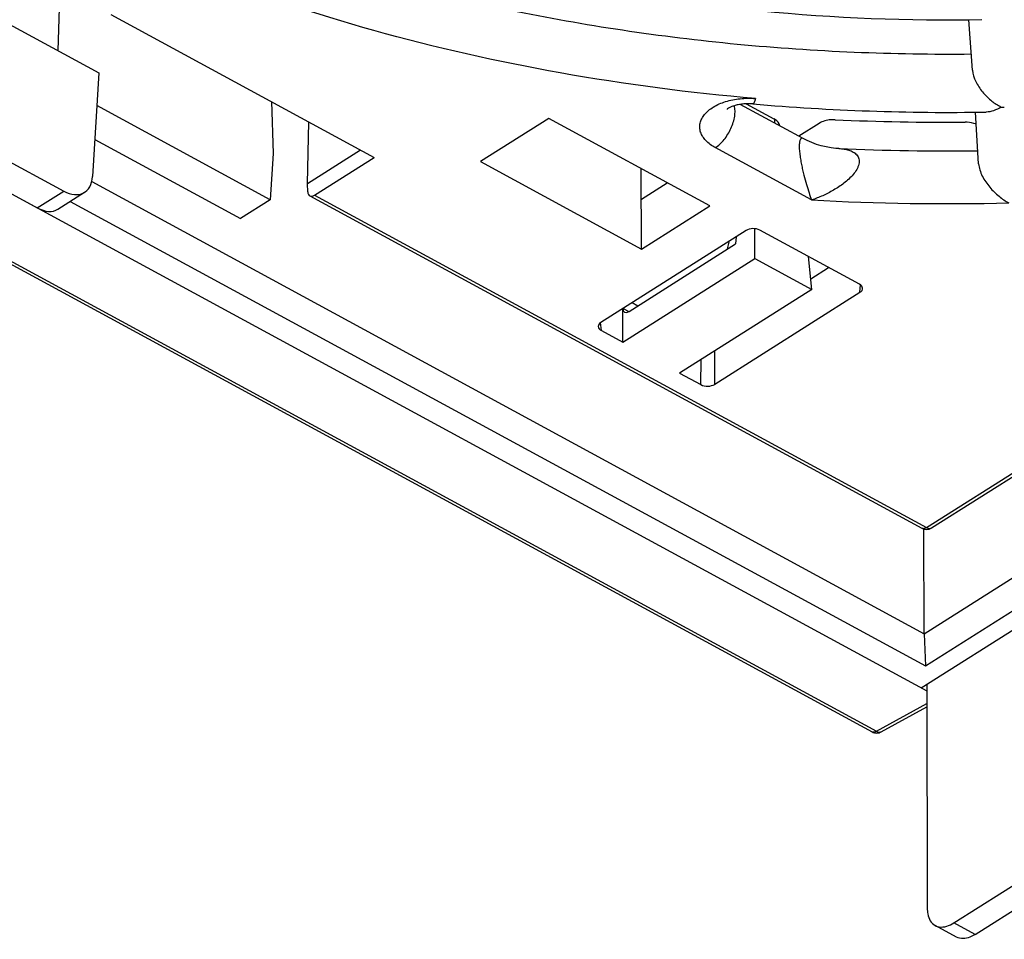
# Model space of a CAD drawing. Header units: millimetres. Extents: x 0 to 1189, y 0 to 841.
# Tile 35 of 67: x 1029 to 1054, y 176 to 199. Entities that reach past the tile are written whole.
import ezdxf

# ---------------------------------------------------------------- set-up
doc = ezdxf.new("R2010")
doc.units = ezdxf.units.MM
doc.header["$LTSCALE"] = 65.395
doc.layers.get('0').update_dxf_attribs({"linetype": 'CONTINUOUS'})
doc.layers.add('DRAFTS', color=7, linetype='CONTINUOUS')
doc.layers.add('ROUNDS', color=7, linetype='CONTINUOUS')

msp = doc.modelspace()

# ---------------------------------------------------------------- linework, layer by layer
at = {"color": 9, "linetype": 'CONTINUOUS'}
for p, q in [((1051.9016, 186.2254), (1104.2875, 219.3984)), ((1047.9939, 196.6345), (1047.9937, 196.729)), ((1048.9443, 194.6585), (1046.4629, 196.0051)), ((1029.0034, 194.4571), (1029.6837, 194.8878)), ((1036.1414, 194.7782), (1051.9016, 186.2254)), ((1050.1893, 192.2833), (1050.206, 192.4706)), ((1044.0875, 191.8671), (1044.2338, 191.7877)), ((1043.5287, 191.2981), (1043.5097, 191.5009)), ((1046.4475, 189.9139), (1046.4486, 190.7765)), ((1046.0947, 189.9056), (1046.0955, 190.5529)), ((1053.1528, 175.7553), (1052.6031, 176.0537))]:
    msp.add_line(p, q, dxfattribs=at)
at = {"color": 7, "linetype": 'CONTINUOUS'}
for p, q in [((1052.0349, 186.2167), (1104.3667, 219.3554)), ((1051.7671, 182.1002), (1109.2477, 218.4994)), ((1051.8448, 183.4949), (1106.5789, 218.1548)), ((1051.8725, 182.6684), (1107.2988, 217.7667)), ((1023.7114, 201.6607), (1030.5873, 197.9292)), ((1029.5813, 200.0308), (1029.5329, 198.5014)), ((1030.8966, 199.4342), (1037.6804, 195.7527)), ((1053.0877, 198.0004), (1052.9916, 199.2962)), ((1030.5873, 197.9292), (1030.4252, 195.2654)), ((1024.5286, 197.6854), (1029.6837, 194.8878)), ((1023.8484, 197.2547), (1029.0034, 194.4571)), ((1035.0042, 194.6637), (1030.5361, 197.0885)), ((1035.032, 197.19), (1035.0769, 195.8588)), ((1047.2621, 197.1328), (1047.9682, 196.7497)), ((1053.2453, 195.5846), (1053.1605, 196.918)), ((1035.9596, 195.0761), (1035.998, 196.6658)), ((1042.1731, 196.7562), (1040.419, 195.6455)), ((1046.3198, 194.5059), (1042.1731, 196.7562)), ((1049.1405, 196.6301), (1048.615, 196.2974)), ((1030.4832, 196.2182), (1034.2397, 194.1796)), ((1035.0769, 195.8588), (1035.0042, 194.6637)), ((1037.3291, 195.9434), (1035.9596, 195.0761)), ((1036.1414, 194.7782), (1037.6804, 195.7527)), ((1040.419, 195.6455), (1044.5657, 193.3951)), ((1044.5657, 193.3951), (1044.5546, 195.4638)), ((1030.4042, 195.1304), (1051.8448, 183.4949)), ((1035.9679, 194.8694), (1035.9596, 195.0761)), ((1044.5589, 194.6754), (1045.2274, 195.0987)), ((1028.0345, 194.9796), (1051.9086, 182.0234)), ((1029.5329, 194.4199), (1030.2206, 194.8554)), ((1036.0208, 194.7615), (1051.7819, 186.2082)), ((1029.8491, 194.6202), (1051.8725, 182.6684)), ((1035.0042, 194.6637), (1034.2397, 194.1796)), ((1044.5657, 193.3951), (1046.3198, 194.5059)), ((1047.2574, 193.8745), (1043.5156, 191.505)), ((1047.4799, 193.1535), (1047.4809, 193.9196)), ((1050.1761, 192.4902), (1047.6102, 193.8827)), ((1044.241, 191.7918), (1046.9813, 193.5271)), ((1046.7776, 193.3981), (1046.8323, 193.6053)), ((1046.9976, 193.71), (1046.9813, 193.5271)), ((1044.0787, 190.9997), (1047.4799, 193.1535)), ((1047.4799, 193.1535), (1048.9459, 192.3579)), ((1048.9459, 192.3579), (1048.8668, 193.2007)), ((1048.9205, 192.6289), (1049.382, 192.9212)), ((1048.9459, 192.3579), (1045.5447, 190.2041)), ((1046.4475, 189.9139), (1050.1893, 192.2833)), ((1044.3243, 192.0171), (1044.471, 191.9375)), ((1044.0787, 190.9997), (1044.0798, 191.8623)), ((1043.5287, 191.2981), (1044.0787, 190.9997)), ((1045.5447, 190.2041), (1046.0947, 189.9056)), ((1051.8448, 183.4949), (1051.8359, 186.1865)), ((1051.8448, 183.4949), (1051.8725, 182.6684)), ((1053.1528, 175.7553), (1057.0812, 178.243)), ((1052.674, 175.6865), (1052.1243, 175.9848))]:
    msp.add_line(p, q, dxfattribs=at)
at = {"color": 3, "linetype": 'CONTINUOUS'}
for p, q in [((1051.9083, 182.1896), (1051.921, 176.433)), ((1052.6031, 176.0537), (1056.5315, 178.5413))]:
    msp.add_line(p, q, dxfattribs=at)
at = {"color": 7, "linetype": 'CONTINUOUS'}
msp.add_lwpolyline([(1049.6468, 195.9827), (1049.5714, 195.9874), (1049.4445, 196.0013), (1049.3178, 196.023), (1049.1921, 196.0524), (1049.0682, 196.0893), (1048.947, 196.1337), (1048.8293, 196.1849), (1048.7228, 196.2389)], dxfattribs=at)
for centre, radius, start, end in [((1054.4165, 198.2228), 1.314, 241.34371, 243.34788), ((1053.8456, 197.9381), 0.8899, 268.80638, 271.33762), ((1053.8455, 197.9403), 0.8921, 271.33699, 273.86403), ((1052.478, 262.0766), 65.4188, 267.431565, 270.366672), ((1051.9011, 186.4279), 0.25, 241.51184, 302.34378)]:
    msp.add_arc(centre, radius, start, end, dxfattribs=at)
at = {"color": 9, "linetype": 'CONTINUOUS'}
msp.add_arc((1052.483, 260.5797), 66.0161, 266.927252, 271.337018, dxfattribs=at)
at = {"color": 7, "linetype": 'CONTINUOUS'}
for centre, major_axis, ratio, start_param, end_param in [((1029.6937, 195.7054), (-0.5222, 0.8529), 0.6032024, -3.9481676, -2.4297311), ((1036.1378, 194.9824), (0.1159, 0.2215), 0.5619657, 2.3681666, 3.912783), ((1028.9897, 195.2596), (-0.5473, 0.837), 0.5827397, -3.9658009, -3.1500979), ((1047.4404, 193.7746), (0.25, 0.0005), 0.5879316, 0.8229734, 2.3910306), ((1050.0053, 192.3826), (0.2507, 0.0006), 0.584728, -0.7482265, 0.8198308), ((1044.2501, 191.9891), (0.1286, 0.2146), 0.5204014, -3.8109842, -2.3397105), ((1043.6995, 191.4057), (0.2507, 0.0006), 0.584728, 2.3933662, 3.9614234), ((1046.2645, 190.0137), (0.25, 0.0005), 0.5879316, -2.3186193, -0.750562)]:
    msp.add_ellipse(centre, major_axis=major_axis, ratio=ratio, start_param=start_param, end_param=end_param, dxfattribs=at)
for points, knots in [([(1032.3336, 203.8248), (1033.062, 203.4417), (1034.5777, 202.7203), (1036.9628, 201.7894), (1039.4836, 200.9958), (1042.1184, 200.346), (1044.8445, 199.8452), (1048.583, 199.3804), (1051.4296, 199.2692), (1053.3307, 199.2998)], [0, 0, 0, 0, 0.1138241, 0.2319262, 0.3538675, 0.4791129, 0.6070504, 0.7370085, 1, 1, 1, 1]), ([(1048.1247, 196.5689), (1048.1212, 196.5864), (1048.0931, 196.664), (1048.0239, 196.7194), (1047.9682, 196.7497)], [0, 0, 0, 0, 0.2201374, 1, 1, 1, 1]), ([(1049.5464, 196.7236), (1049.509, 196.7252), (1049.3695, 196.7222), (1049.2271, 196.685), (1049.1405, 196.6301)], [0, 0, 0, 0, 0.267752, 1, 1, 1, 1]), ([(1053.1855, 196.6075), (1053.1639, 196.6162), (1053.0708, 196.6477), (1052.9715, 196.6597), (1052.8967, 196.6592)], [0, 0, 0, 0, 0.2374751, 1, 1, 1, 1]), ([(1053.1528, 175.7553), (1053.1111, 175.7289), (1052.9682, 175.6508), (1052.7757, 175.6313), (1052.674, 175.6865)], [0, 0, 0, 0, 0.2988377, 1, 1, 1, 1])]:
    msp.add_open_spline(points, degree=3, knots=knots, dxfattribs=at)
at = {"color": 9, "linetype": 'CONTINUOUS'}
for points, knots in [([(1047.4973, 197.2688), (1045.8138, 197.4133), (1042.5058, 197.8441), (1037.7173, 198.9241), (1033.2548, 200.4079), (1030.4723, 201.6866), (1029.1675, 202.3915)], [0, 0, 0, 0, 0.2646509, 0.5216756, 0.7677175, 1, 1, 1, 1]), ([(1048.7227, 196.2389), (1048.7136, 196.2439), (1048.698, 196.2492), (1048.6773, 196.244), (1048.6634, 196.2333), (1048.6513, 196.2156), (1048.6411, 196.1902), (1048.6329, 196.1562), (1048.6247, 196.0927), (1048.6242, 195.9936), (1048.6349, 195.8601), (1048.6549, 195.7162), (1048.6809, 195.5723), (1048.7104, 195.4336), (1048.7515, 195.2622), (1048.8053, 195.0658), (1048.8728, 194.852), (1048.9202, 194.7197), (1048.9443, 194.6585)], [0, 0, 0, 0, 0.0185332, 0.02719, 0.0369064, 0.0490697, 0.0648948, 0.0853523, 0.1111003, 0.1784608, 0.2611168, 0.3492684, 0.436713, 0.5210067, 0.6014153, 0.7501704, 0.8830808, 1, 1, 1, 1]), ([(1049.6468, 195.9827), (1049.6908, 195.9808), (1049.7771, 195.9729), (1049.9017, 195.9454), (1050.0155, 195.8986), (1050.0959, 195.8366), (1050.141, 195.7711), (1050.1627, 195.7135), (1050.1697, 195.649), (1050.1612, 195.5807), (1050.1389, 195.5113), (1050.0933, 195.419), (1050.0149, 195.3111), (1049.9025, 195.1951), (1049.7783, 195.0903), (1049.6468, 194.9959), (1049.4665, 194.8834), (1049.2343, 194.7648), (1049.0412, 194.6898), (1048.9443, 194.6585)], [0, 0, 0, 0, 0.0567618, 0.1114988, 0.1639772, 0.2144727, 0.2397212, 0.2656852, 0.2931187, 0.3225115, 0.3538325, 0.3866709, 0.4549535, 0.5247411, 0.5947261, 0.6643403, 0.7333119, 0.8686926, 1, 1, 1, 1]), ([(1051.9016, 186.2254), (1051.8911, 186.2187), (1051.8704, 186.2078), (1051.8383, 186.1984), (1051.8081, 186.1979), (1051.7898, 186.2038), (1051.7819, 186.2082)], [0, 0, 0, 0, 0.2934045, 0.5536195, 0.7853066, 1, 1, 1, 1]), ([(1051.9016, 186.2254), (1051.9134, 186.2189), (1051.9369, 186.2086), (1051.9729, 186.2011), (1052.0064, 186.2031), (1052.0263, 186.2112), (1052.0349, 186.2167)], [0, 0, 0, 0, 0.2891302, 0.5483676, 0.781839, 1, 1, 1, 1])]:
    msp.add_open_spline(points, degree=3, knots=knots, dxfattribs=at)
at = {"color": 3, "linetype": 'CONTINUOUS'}
for points, knots in [([(1051.921, 176.433), (1051.9211, 176.3826), (1051.9321, 176.2173), (1052.0208, 176.041), (1052.1242, 175.9849)], [0, 0, 0, 0, 0.2996611, 1, 1, 1, 1]), ([(1052.1242, 175.9849), (1052.156, 175.9676), (1052.3179, 175.9152), (1052.4933, 175.9842), (1052.6031, 176.0537)], [0, 0, 0, 0, 0.217757, 1, 1, 1, 1])]:
    msp.add_open_spline(points, degree=3, knots=knots, dxfattribs=at)
at = {"layer": 'DRAFTS', "color": 7, "linetype": 'CONTINUOUS'}
for points, knots in [([(1053.0877, 198.0005), (1053.0952, 197.8986), (1053.1612, 197.6955), (1053.3321, 197.4369), (1053.5446, 197.2243), (1053.7049, 197.1143), (1053.7863, 197.0698)], [0, 0, 0, 0, 0.2548735, 0.518329, 0.7685548, 1, 1, 1, 1]), ([(1053.827, 197.0484), (1053.7644, 197.0115), (1053.6409, 196.9517), (1053.5051, 196.9217), (1053.4414, 196.9206)], [0, 0, 0, 0, 0.5330398, 1, 1, 1, 1]), ([(1053.2453, 195.5847), (1053.2486, 195.5327), (1053.2712, 195.4252), (1053.3587, 195.2177), (1053.5211, 194.9822), (1053.7568, 194.7513), (1053.9337, 194.6303), (1054.0234, 194.5816)], [0, 0, 0, 0, 0.119123, 0.2485378, 0.5132616, 0.7665998, 1, 1, 1, 1])]:
    msp.add_open_spline(points, degree=3, knots=knots, dxfattribs=at)
at = {"layer": 'ROUNDS', "color": 7, "linetype": 'CONTINUOUS'}
for p, q in [((996.3922, 210.3332), (1050.4989, 180.9702)), ((1048.723, 196.2388), (1047.1037, 197.1175)), ((1050.7387, 180.9709), (1051.9096, 181.6155))]:
    msp.add_line(p, q, dxfattribs=at)
at = {"layer": 'ROUNDS', "color": 9, "linetype": 'CONTINUOUS'}
for p, q in [((996.4808, 210.3604), (1050.6126, 180.9838)), ((1050.6126, 180.9838), (1051.9094, 181.6976))]:
    msp.add_line(p, q, dxfattribs=at)
at = {"layer": 'ROUNDS', "color": 7, "linetype": 'CONTINUOUS'}
for centre, radius, start, end in [((1052.4848, 256.082), 59.1691, 265.101014, 270.926304), ((1052.4801, 261.1363), 65.2152, 267.510045, 270.653288)]:
    msp.add_arc(centre, radius, start, end, dxfattribs=at)
for points, knots in [([(1030.7553, 203.0249), (1031.5396, 202.6409), (1033.1663, 201.9167), (1035.7142, 200.9793), (1038.3973, 200.1771), (1041.1938, 199.5172), (1044.0814, 199.0049), (1048.0367, 198.5225), (1051.046, 198.3963), (1053.0568, 198.4158)], [0, 0, 0, 0, 0.114074, 0.2323736, 0.3544191, 0.4796638, 0.6075081, 0.737311, 1, 1, 1, 1]), ([(1047.4318, 197.1291), (1047.3534, 197.1358), (1047.2358, 197.1357), (1047.0848, 197.116), (1046.9829, 197.0932), (1046.8965, 197.0649), (1046.8305, 197.0353), (1046.7889, 197.0103), (1046.7699, 196.9958), (1046.7647, 196.9908)], [0, 0, 0, 0, 0.3402332, 0.5047743, 0.65727, 0.7906791, 0.897095, 0.9686147, 1, 1, 1, 1])]:
    msp.add_open_spline(points, degree=3, knots=knots, dxfattribs=at)
at = {"layer": 'ROUNDS', "color": 9, "linetype": 'CONTINUOUS'}
for points, knots in [([(1046.4629, 196.0051), (1046.3738, 196.0535), (1046.2518, 196.1398), (1046.1351, 196.2877), (1046.0808, 196.4017), (1046.0583, 196.5203), (1046.069, 196.6397), (1046.1121, 196.7558), (1046.1856, 196.8653), (1046.2871, 196.966), (1046.4623, 197.0899), (1046.7359, 197.2062), (1047.1052, 197.278), (1047.366, 197.2801), (1047.4973, 197.2688)], [0, 0, 0, 0, 0.1233924, 0.1776479, 0.227811, 0.2754784, 0.3227607, 0.3718555, 0.4245693, 0.4820506, 0.5447705, 0.6848239, 0.8396463, 1, 1, 1, 1]), ([(1047.4973, 197.2688), (1047.4921, 197.2483), (1047.4842, 197.2197), (1047.472, 197.1848), (1047.4638, 197.1648), (1047.4556, 197.149), (1047.4469, 197.1361), (1047.4375, 197.1286), (1047.4318, 197.1291)], [0, 0, 0, 0, 0.3986372, 0.5607411, 0.6971277, 0.8076603, 0.8930131, 1, 1, 1, 1]), ([(1046.4629, 196.0051), (1046.5042, 196.0313), (1046.585, 196.0947), (1046.7323, 196.2527), (1046.8503, 196.4451), (1046.9298, 196.6532), (1046.9656, 196.807), (1046.976, 196.951), (1046.9647, 197.0421), (1046.9537, 197.0832)], [0, 0, 0, 0, 0.1175048, 0.2460098, 0.5187314, 0.6537423, 0.7812878, 0.897494, 1, 1, 1, 1]), ([(1050.5317, 180.9608), (1050.5259, 180.9612), (1050.5146, 180.9631), (1050.5039, 180.9674), (1050.499, 180.9701)], [0, 0, 0, 0, 0.5083269, 1, 1, 1, 1]), ([(1050.7019, 180.9599), (1050.7084, 180.9605), (1050.7211, 180.9628), (1050.7331, 180.9678), (1050.7387, 180.9709)], [0, 0, 0, 0, 0.5074849, 1, 1, 1, 1])]:
    msp.add_open_spline(points, degree=3, knots=knots, dxfattribs=at)
at = {"layer": 'ROUNDS', "color": 7, "linetype": 'CONTINUOUS'}
for points in [[(1050.4989, 180.9702), (1050.5364, 180.9497), (1050.5806, 180.939), (1050.6233, 180.94)], [(1050.6233, 180.94), (1050.6631, 180.9409), (1050.7038, 180.9517), (1050.7387, 180.9709)]]:
    msp.add_open_spline(points, degree=3, dxfattribs=at)
at = {"layer": 'ROUNDS', "color": 9, "linetype": 'CONTINUOUS'}
for points in [[(1050.6126, 180.9838), (1050.5885, 180.9695), (1050.5596, 180.9588), (1050.5317, 180.9608)], [(1050.6126, 180.9838), (1050.6392, 180.9683), (1050.6712, 180.9573), (1050.7019, 180.9599)]]:
    msp.add_open_spline(points, degree=3, dxfattribs=at)

doc.saveas('drawing.dxf')
